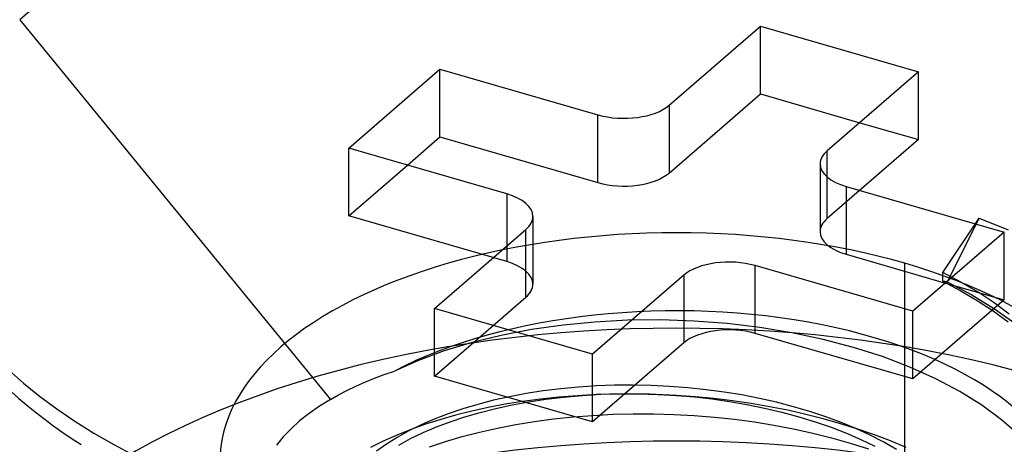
# Model space of a CAD drawing. Header units: millimetres. Extents: x -24 to 80, y -43 to 164.
# Tile 218 of 223: x 66.11 to 69.89, y 138.45 to 140.07. Entities that reach past the tile are written whole.
import ezdxf

# ---------------------------------------------------------------- set-up
doc = ezdxf.new("R2010")
doc.units = ezdxf.units.MM
doc.layers.add('MAIN-1', color=7, linetype='Continuous')
doc.layers.add('MAIN-2', color=7, linetype='Continuous')

msp = doc.modelspace()

# ---------------------------------------------------------------- linework, layer by layer
at = {"layer": 'MAIN-1'}
for p, q in [((68.6037, 139.7466), (68.9537, 140.0497)), ((68.9537, 140.0497), (69.5599, 139.8747)), ((68.9537, 139.7899), (68.9537, 140.0497)), ((67.3742, 139.5819), (67.7242, 139.885)), ((67.7242, 139.885), (68.3305, 139.71)), ((67.7242, 139.6252), (67.7242, 139.885)), ((69.5599, 139.8747), (69.2099, 139.5716)), ((68.6037, 139.4868), (68.9537, 139.7899)), ((68.9537, 139.7899), (69.3349, 139.6798)), ((68.6037, 139.7466), (68.6037, 139.4868)), ((68.3305, 139.4502), (68.3305, 139.71)), ((67.5992, 139.5169), (67.7242, 139.6252)), ((67.7242, 139.6252), (68.3305, 139.4502)), ((67.9805, 139.4069), (67.3742, 139.5819)), ((69.1831, 139.5216), (69.1831, 139.2618)), ((69.2831, 139.435), (69.8893, 139.26)), ((69.2831, 139.435), (69.2831, 139.1752)), ((68.0805, 139.3202), (68.0805, 139.0604)), ((67.7037, 138.9672), (68.0537, 139.2703)), ((68.0537, 139.0105), (68.0537, 139.2703)), ((69.8893, 139.26), (69.5393, 138.9569)), ((69.2831, 139.1752), (69.6643, 139.0651)), ((69.5393, 138.9569), (68.9331, 139.1319)), ((68.6599, 139.0953), (68.3099, 138.7922)), ((67.9287, 138.9022), (68.0537, 139.0105)), ((68.3099, 138.7922), (67.7037, 138.9672))]:
    msp.add_line(p, q, dxfattribs=at)
for centre, major_axis, start_param, end_param in [((68.6318, 139.4209), (-2.91, 0), 3.141499, 5.759587), ((68.4305, 139.7966), (-0.2, 0), 1.047198, 2.617994), ((69.3831, 139.5216), (-0.2, 0), -0.523599, -0.000094), ((68.4305, 139.5368), (0.2, 0), -2.094395, -0.523599), ((69.3831, 139.5216), (-0.2, 0), -0.000094, 1.047198), ((68.6318, 139.4209), (-2.91, 0), -0.000094, 2.617994), ((67.8805, 139.3203), (-0.2, 0), 3.141499, 4.18879), ((68.6318, 139.3472), (2.91, 0), 3.141499, 3.809407), ((67.8805, 139.3203), (-0.2, 0), 2.617994, 3.141499), ((69.3831, 139.2618), (0.2, 0), 3.141499, 4.18879), ((68.8331, 139.0453), (-0.2, 0), -2.094395, -0.523599), ((67.8805, 139.0605), (0.2, 0), -0.523599, -0.000094)]:
    msp.add_ellipse(centre, major_axis=major_axis, ratio=0.5, start_param=start_param, end_param=end_param, dxfattribs=at)
at = {"layer": 'MAIN-2'}
for p, q in [((66.1116, 140.0747), (67.3037, 138.619)), ((69.5599, 139.6149), (69.5599, 139.8747)), ((69.3349, 139.6798), (69.5599, 139.6149)), ((69.5599, 139.6149), (69.2099, 139.3118)), ((67.3742, 139.3221), (67.3742, 139.5819)), ((69.2099, 139.3118), (69.2099, 139.5716)), ((67.3742, 139.3221), (67.5992, 139.5169)), ((67.9805, 139.4069), (67.9805, 139.1471)), ((67.9805, 139.1471), (67.3742, 139.3221)), ((69.6532, 139.1057), (69.7934, 139.314)), ((69.7934, 139.314), (69.6709, 139.0697)), ((69.7934, 139.314), (69.9048, 139.2687)), ((69.8893, 139.0002), (69.8893, 139.26)), ((68.9331, 138.8721), (68.9331, 139.1319)), ((69.508, 137.8415), (69.508, 139.1405)), ((68.6599, 139.0953), (68.6599, 138.8355)), ((69.7231, 139.0685), (69.6532, 139.1057)), ((69.6532, 139.0726), (69.6532, 139.1057)), ((69.6709, 139.0697), (69.6532, 139.0726)), ((69.6532, 139.0726), (69.7209, 139.0367)), ((69.6709, 139.0697), (69.765, 139.0196)), ((69.6643, 139.0651), (69.8893, 139.0002)), ((69.7209, 139.0367), (69.7855, 138.9986)), ((69.7891, 139.0294), (69.7231, 139.0685)), ((69.8893, 139.0002), (69.5393, 138.6971)), ((69.765, 139.0196), (69.8517, 138.9666)), ((69.7855, 138.9986), (69.8467, 138.9585)), ((69.851, 138.9885), (69.7891, 139.0294)), ((67.7037, 138.7073), (67.7037, 138.9672)), ((69.5393, 138.6971), (69.5393, 138.9569)), ((69.8467, 138.9585), (69.9043, 138.9163)), ((69.9087, 138.9458), (69.851, 138.9885)), ((69.8517, 138.9666), (69.9305, 138.911)), ((68.4438, 138.922), (68.3189, 138.9154)), ((68.5711, 138.9233), (68.4438, 138.922)), ((68.6992, 138.9192), (68.5711, 138.9233)), ((68.8264, 138.9096), (68.6992, 138.9192)), ((67.7037, 138.7073), (67.9287, 138.9022)), ((68.0761, 138.8862), (67.9593, 138.8638)), ((68.1964, 138.9034), (68.0761, 138.8862)), ((68.3189, 138.9154), (68.1964, 138.9034)), ((68.9518, 138.8946), (68.8264, 138.9096)), ((69.0748, 138.8743), (68.9518, 138.8946)), ((67.9593, 138.8638), (67.8473, 138.8365)), ((69.5393, 138.6971), (68.9331, 138.8721)), ((69.1947, 138.8489), (69.0748, 138.8743)), ((69.3107, 138.8184), (69.1947, 138.8489)), ((67.741, 138.8045), (67.6415, 138.7681)), ((67.8473, 138.8365), (67.741, 138.8045)), ((68.6599, 138.8355), (68.3099, 138.5323)), ((69.422, 138.7829), (69.3107, 138.8184)), ((67.6415, 138.7681), (67.5493, 138.7277)), ((68.3099, 138.5323), (68.3099, 138.7922)), ((69.5277, 138.7428), (69.422, 138.7829)), ((69.627, 138.6981), (69.5277, 138.7428)), ((67.436, 138.685), (67.4725, 138.6999)), ((67.4725, 138.6999), (67.5103, 138.7141)), ((67.5103, 138.7141), (67.5493, 138.7277)), ((68.3099, 138.5323), (67.7037, 138.7073)), ((69.7192, 138.6493), (69.627, 138.6981)), ((67.367, 138.6532), (67.4008, 138.6695)), ((67.4008, 138.6695), (67.436, 138.685)), ((68.1877, 138.6597), (68.1207, 138.6513)), ((68.256, 138.6661), (68.1877, 138.6597)), ((68.325, 138.6706), (68.256, 138.6661)), ((68.3944, 138.6732), (68.325, 138.6706)), ((68.4643, 138.6737), (68.3944, 138.6732)), ((68.5345, 138.6723), (68.4643, 138.6737)), ((68.605, 138.6689), (68.5345, 138.6723)), ((68.6754, 138.6635), (68.605, 138.6689)), ((68.7453, 138.6561), (68.6754, 138.6635)), ((68.8145, 138.6469), (68.7453, 138.6561)), ((67.3037, 138.619), (67.2614, 138.5928)), ((67.3037, 138.619), (67.3346, 138.6364)), ((67.3346, 138.6364), (67.367, 138.6532)), ((67.9916, 138.6291), (67.9297, 138.6153)), ((68.0552, 138.6411), (67.9916, 138.6291)), ((68.1101, 138.6198), (68.0414, 138.6107)), ((68.1207, 138.6513), (68.0552, 138.6411)), ((68.0652, 138.6098), (68.1308, 138.6197)), ((68.1805, 138.6273), (68.1101, 138.6198)), ((68.1308, 138.6197), (68.1984, 138.6278)), ((68.2522, 138.633), (68.1805, 138.6273)), ((68.1984, 138.6278), (68.2693, 138.6341)), ((68.3248, 138.637), (68.2522, 138.633)), ((68.2693, 138.6341), (68.3417, 138.6383)), ((68.2699, 138.6342), (68.2698, 138.6342)), ((68.2698, 138.6342), (68.2699, 138.6342)), ((68.2699, 138.6342), (68.2702, 138.6342)), ((68.2702, 138.6342), (68.2701, 138.6342)), ((68.2701, 138.6342), (68.2704, 138.6342)), ((68.2702, 138.6342), (68.2708, 138.6342)), ((68.2708, 138.6342), (68.2702, 138.6342)), ((68.2704, 138.6342), (68.2712, 138.6343)), ((68.3754, 138.6387), (68.3248, 138.637)), ((68.3417, 138.6383), (68.4149, 138.6405)), ((68.4263, 138.6395), (68.3754, 138.6387)), ((68.4149, 138.6405), (68.488, 138.6404)), ((68.4773, 138.6395), (68.4263, 138.6395)), ((68.5285, 138.6386), (68.4773, 138.6395)), ((68.488, 138.6404), (68.5604, 138.6382)), ((68.5798, 138.6368), (68.5285, 138.6386)), ((68.5604, 138.6382), (68.6319, 138.634)), ((68.6312, 138.6341), (68.5798, 138.6368)), ((68.6304, 138.6342), (68.6306, 138.6341)), ((68.6306, 138.6341), (68.6309, 138.6341)), ((68.6308, 138.6341), (68.6306, 138.6341)), ((68.631, 138.6341), (68.6308, 138.6341)), ((68.6309, 138.6341), (68.6311, 138.6341)), ((68.6312, 138.6341), (68.631, 138.6341)), ((68.6311, 138.6341), (68.6314, 138.6341)), ((68.7034, 138.6288), (68.6312, 138.6341)), ((68.6314, 138.6341), (68.6312, 138.6341)), ((68.6319, 138.634), (68.7003, 138.6281)), ((68.7003, 138.6281), (68.7678, 138.6204)), ((68.7755, 138.6219), (68.7034, 138.6288)), ((68.7678, 138.6204), (68.8348, 138.6108)), ((68.8472, 138.6132), (68.7755, 138.6219)), ((68.8827, 138.6357), (68.8145, 138.6469)), ((68.9499, 138.6227), (68.8827, 138.6357)), ((69.016, 138.6077), (68.9499, 138.6227)), ((69.8034, 138.5968), (69.7192, 138.6493)), ((67.2614, 138.5928), (67.222, 138.5652)), ((67.8114, 138.5823), (67.7554, 138.5634)), ((67.8696, 138.5997), (67.8114, 138.5823)), ((67.9095, 138.5876), (67.8459, 138.5737)), ((67.9297, 138.6153), (67.8696, 138.5997)), ((67.8785, 138.5691), (67.939, 138.5845)), ((67.9746, 138.6), (67.9095, 138.5876)), ((67.939, 138.5845), (68.0013, 138.5981)), ((68.0414, 138.6107), (67.9746, 138.6)), ((68.0013, 138.5981), (68.0652, 138.6098)), ((68.8348, 138.6108), (68.9018, 138.5991)), ((68.9184, 138.6028), (68.8472, 138.6132)), ((68.9018, 138.5991), (68.9691, 138.5854)), ((68.989, 138.5907), (68.9184, 138.6028)), ((68.9691, 138.5854), (69.0359, 138.5697)), ((69.0587, 138.577), (68.989, 138.5907)), ((69.0806, 138.5909), (69.016, 138.6077)), ((69.1436, 138.5724), (69.0806, 138.5909)), ((69.8787, 138.5411), (69.8034, 138.5968)), ((67.222, 138.5652), (67.1858, 138.5365)), ((67.7022, 138.5429), (67.6519, 138.521)), ((67.7236, 138.5409), (67.6654, 138.5223)), ((67.7554, 138.5634), (67.7022, 138.5429)), ((67.7839, 138.5581), (67.7236, 138.5409)), ((67.764, 138.5334), (67.82, 138.5521)), ((67.8459, 138.5737), (67.7839, 138.5581)), ((67.82, 138.5521), (67.8785, 138.5691)), ((68.087, 138.5342), (68.1603, 138.544)), ((68.1603, 138.544), (68.2348, 138.5518)), ((68.2348, 138.5518), (68.3106, 138.5577)), ((68.3106, 138.5577), (68.3876, 138.5616)), ((68.3876, 138.5616), (68.4653, 138.5636)), ((68.4653, 138.5636), (68.5434, 138.5634)), ((68.5434, 138.5634), (68.6217, 138.5612)), ((68.6217, 138.5612), (68.6998, 138.557)), ((68.6998, 138.557), (68.7775, 138.5507)), ((68.7775, 138.5507), (68.8544, 138.5425)), ((68.8544, 138.5425), (68.9305, 138.5323)), ((69.0359, 138.5697), (69.1012, 138.5521)), ((69.1275, 138.5615), (69.0587, 138.577)), ((69.1012, 138.5521), (69.1644, 138.5327)), ((69.1952, 138.5444), (69.1275, 138.5615)), ((69.2047, 138.5521), (69.1436, 138.5724)), ((69.2617, 138.5257), (69.1952, 138.5444)), ((69.2637, 138.5302), (69.2047, 138.5521)), ((69.9449, 138.4824), (69.8787, 138.5411)), ((67.1527, 138.5065), (67.1231, 138.4754)), ((67.1858, 138.5365), (67.1527, 138.5065)), ((67.6096, 138.5023), (67.5564, 138.481)), ((67.6519, 138.521), (67.6046, 138.4977)), ((67.6654, 138.5223), (67.6096, 138.5023)), ((67.6597, 138.4915), (67.7105, 138.5132)), ((67.7105, 138.5132), (67.764, 138.5334)), ((67.8765, 138.4936), (67.945, 138.509)), ((67.945, 138.509), (68.0152, 138.5225)), ((68.0152, 138.5225), (68.087, 138.5342)), ((68.9305, 138.5323), (69.0059, 138.5201)), ((69.0059, 138.5201), (69.0806, 138.506)), ((69.0806, 138.506), (69.1544, 138.4899)), ((69.1644, 138.5327), (69.2253, 138.5118)), ((69.2253, 138.5118), (69.2836, 138.4893)), ((69.3271, 138.5052), (69.2617, 138.5257)), ((69.3205, 138.5067), (69.2637, 138.5302)), ((69.375, 138.4817), (69.3205, 138.5067)), ((69.391, 138.4832), (69.3271, 138.5052)), ((67.1231, 138.4754), (67.0971, 138.4433)), ((67.5564, 138.481), (67.5059, 138.4584)), ((67.5603, 138.4731), (67.519, 138.447)), ((67.6046, 138.4977), (67.5603, 138.4731)), ((67.5669, 138.4439), (67.6118, 138.4684)), ((67.6118, 138.4684), (67.6597, 138.4915)), ((67.7458, 138.4576), (67.81, 138.4765)), ((67.81, 138.4765), (67.8765, 138.4936)), ((69.1544, 138.4899), (69.227, 138.4717)), ((69.227, 138.4717), (69.2984, 138.4516)), ((69.2836, 138.4893), (69.3393, 138.4654)), ((69.3393, 138.4654), (69.3923, 138.4401)), ((69.4269, 138.4552), (69.375, 138.4817)), ((69.4531, 138.4596), (69.391, 138.4832)), ((67.5059, 138.4584), (67.4582, 138.4346)), ((67.519, 138.447), (67.4808, 138.4198)), ((67.6839, 138.4371), (67.7458, 138.4576)), ((69.2984, 138.4516), (69.368, 138.4295)), ((69.4762, 138.4273), (69.4269, 138.4552)), ((69.5133, 138.4345), (69.4531, 138.4596))]:
    msp.add_line(p, q, dxfattribs=at)
for centre, major_axis, start_param, end_param in [((68.6318, 139.3472), (2.91, 0), -0.000094, 2.617994), ((68.6318, 138.3817), (1.7525, 0), 1.047198, 3.141624), ((69.3831, 139.2618), (0.2, 0), 2.617994, 3.141499), ((67.8805, 139.0605), (0.2, 0), -0.000094, 1.047198), ((68.6318, 138.3817), (1.7525, 0), 0.000031, 1.047198), ((68.6318, 138.2085), (-1.5, 0), 3.141592, 5.518602), ((68.6318, 137.5157), (-2.7525, 0), -2.094395, 0.000031), ((68.8331, 138.7855), (0.2, 0), 1.047198, 2.617994), ((68.6318, 137.0826), (2.7525, 0), 1.047198, 3.141624)]:
    msp.add_ellipse(centre, major_axis=major_axis, ratio=0.5, start_param=start_param, end_param=end_param, dxfattribs=at)

doc.saveas('drawing.dxf')
